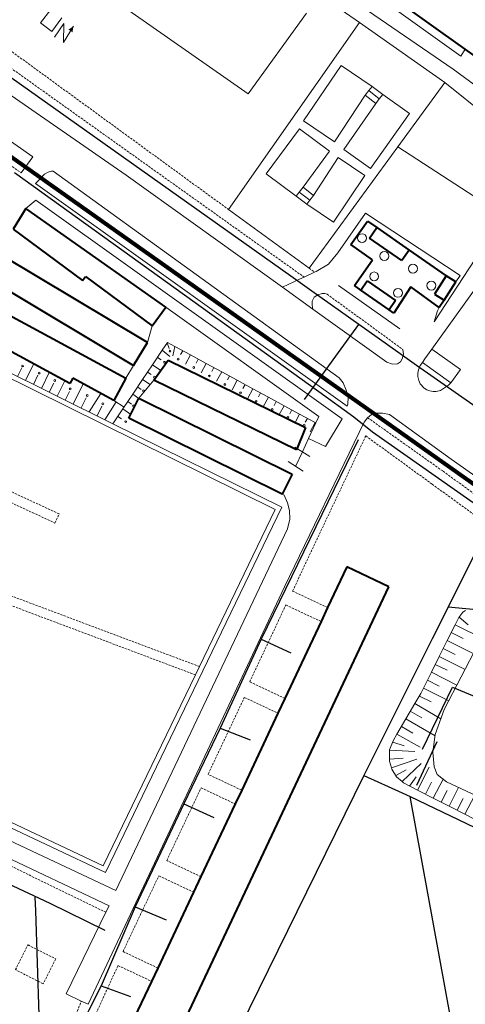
# Model space of a CAD drawing. Extents: x 13 to 4138, y -4831 to -1000.
# Tile 147 of 203: x 2599 to 2699, y -2350 to -2127. Entities that reach past the tile are written whole.
import ezdxf

# ---------------------------------------------------------------- set-up
doc = ezdxf.new("R2010")
doc.units = 0
doc.header["$MEASUREMENT"] = 0
doc.linetypes.add('DASHED', pattern=[0.75, 0.5, -0.25])
for name, color, linetype in [('11', 7, 'CONTINUOUS'), ('13', 7, 'CONTINUOUS'), ('16', 7, 'CONTINUOUS'), ('24', 7, 'CONTINUOUS'), ('25', 7, 'CONTINUOUS'), ('37', 7, 'CONTINUOUS'), ('6', 7, 'CONTINUOUS'), ('7', 7, 'CONTINUOUS'), ('границы команд_1', 10, 'CONTINUOUS'), ('ЛЕСТНИЦЫ', 6, 'CONTINUOUS'), ('ПЕШЕХОДНЫЕ_ДОРОЖКИ', 3, 'CONTINUOUS'), ('ТРОТУАРЫ', 7, 'CONTINUOUS')]:
    doc.layers.add(name, color=color, linetype=linetype)

msp = doc.modelspace()

# ---------------------------------------------------------------- linework, layer by layer
at = {"layer": '11', "color": 253, "linetype": 'Continuous', "lineweight": 0}
for p, q in [((2683.81, -2156.08), (2707.62, -2171.64)), ((2707.62, -2171.64), (2691.96, -2195.61)), ((2670.38, -2187.41), (2684.26, -2197.14)), ((2558.82, -2189.78), (2656.17, -2237.89)), ((2631.5, -2192.27), (2665.98, -2216.96)), ((2628.39, -2196.47), (2627.31, -2200.26)), ((2624.18, -2205.47), (2622.49, -2208.27)), ((2665.98, -2216.96), (2665.31, -2218.4)), ((2665.31, -2218.4), (2663.67, -2221.92)), ((2663.67, -2221.92), (2662.27, -2224.92)), ((2660.58, -2223.84), (2663.95, -2226)), ((2662.27, -2224.92), (2660.74, -2228.21)), ((2659.05, -2227.12), (2662.42, -2229.29)), ((2656.17, -2237.89), (2639.08, -2273.36)), ((2617.38, -2318.35), (2509.07, -2267.23)), ((2639.08, -2273.36), (2638.17, -2275.24)), ((2638.17, -2275.24), (2617.38, -2318.35))]:
    msp.add_line(p, q, dxfattribs=at)
at = {"layer": '13', "color": 253, "linetype": 'Continuous', "lineweight": 40}
for p, q in [((2699, -2134.05), (2626.54, -2082.35)), ((2718.44, -2147.92), (2699, -2134.05)), ((2673.16, -2178.16), (2676.99, -2172.85)), ((2676.99, -2172.85), (2679.03, -2174.32)), ((2677.4, -2176.68), (2679.03, -2174.32)), ((2679.03, -2174.32), (2686.36, -2179.39)), ((2684.73, -2181.75), (2677.4, -2176.68)), ((2678.11, -2181.61), (2673.16, -2178.16)), ((2686.36, -2179.39), (2684.73, -2181.75)), ((2686.36, -2179.39), (2694.7, -2185.17)), ((2674.06, -2187.4), (2678.11, -2181.61)), ((2694.7, -2185.17), (2692.06, -2189.34)), ((2696.9, -2186.56), (2694.7, -2185.17)), ((2675.42, -2188.47), (2674.06, -2187.4)), ((2675.42, -2188.47), (2676.87, -2186.35)), ((2676.87, -2186.35), (2683.28, -2190.75)), ((2686.76, -2187.7), (2682.89, -2193.61)), ((2693.09, -2192.34), (2686.76, -2187.7)), ((2694.26, -2190.73), (2696.9, -2186.56)), ((2681.82, -2192.86), (2675.42, -2188.47)), ((2692.06, -2189.34), (2694.26, -2190.73)), ((2683.28, -2190.75), (2681.82, -2192.86)), ((2694.26, -2190.73), (2693.09, -2192.34)), ((2682.89, -2193.61), (2681.82, -2192.86))]:
    msp.add_line(p, q, dxfattribs=at)
at = {"layer": '16', "color": 253, "linetype": 'Continuous', "lineweight": 0}
for p, q in [((2603.22, -2128.16), (2605.53, -2125.11)), ((2608.05, -2127.01), (2605.74, -2130.07)), ((2605.74, -2130.07), (2603.22, -2128.16)), ((2606.34, -2131.35), (2608.48, -2128.3)), ((2608.48, -2128.3), (2608.38, -2132.55)), ((2608.38, -2132.55), (2610.62, -2128.9))]:
    msp.add_line(p, q, dxfattribs=at)
msp.add_solid([(2610.62, -2128.9), (2609.53, -2129.66), (2610.44, -2130.25)], dxfattribs=at)
at = {"layer": '24', "color": 253, "linetype": 'Continuous', "lineweight": 0}
for p, q in [((2626.54, -2090.64), (2696.28, -2138.58)), ((2650.01, -2144.16), (2613.38, -2118.48)), ((2680.32, -2122.99), (2698.02, -2135.63)), ((2675.18, -2128.08), (2671.01, -2125.16)), ((2645.58, -2170.22), (2675.18, -2128.08)), ((2663.19, -2125.97), (2650.01, -2144.16)), ((2694.39, -2141.57), (2675.18, -2128.08)), ((2698.02, -2135.63), (2699, -2134.05)), ((2569.7, -2136.26), (2601.49, -2158.33)), ((2671.05, -2137.74), (2662.55, -2150.22)), ((2677.99, -2142.47), (2671.05, -2137.74)), ((2696.28, -2138.58), (2715.65, -2152.89)), ((2590.5, -2140.3), (2622.54, -2162.49)), ((2694.39, -2141.57), (2683.81, -2156.08)), ((2710.86, -2154.85), (2694.39, -2141.57)), ((2669.5, -2154.95), (2676.43, -2144.47)), ((2680.38, -2144.33), (2686.39, -2148.58)), ((2671.61, -2156.73), (2678.82, -2146.33)), ((2662.55, -2150.22), (2669.5, -2154.95)), ((2686.39, -2148.58), (2677.62, -2160.97)), ((2654.11, -2162.17), (2661.64, -2152.06)), ((2661.64, -2152.06), (2668.4, -2157.09)), ((2691.45, -2201.74), (2726.09, -2153.37)), ((2683.81, -2156.08), (2663.81, -2183.51)), ((2677.62, -2160.97), (2671.61, -2156.73)), ((2601.49, -2158.33), (2598.86, -2161.98)), ((2668.4, -2157.09), (2662.42, -2165.2)), ((2670.31, -2158.52), (2664.81, -2167.07)), ((2676.37, -2162.58), (2670.31, -2158.52)), ((2603.05, -2163.41), (2602.06, -2164.34)), ((2604.09, -2162.26), (2603.05, -2163.41)), ((2604.91, -2161.82), (2604.09, -2162.26)), ((2605.68, -2161.6), (2604.91, -2161.82)), ((2606.05, -2161.58), (2605.68, -2161.6)), ((2606.05, -2161.58), (2670.56, -2208.19)), ((2622.54, -2162.49), (2657.78, -2187.78)), ((2660.86, -2167.2), (2654.11, -2162.17)), ((2669.3, -2173.12), (2676.37, -2162.58)), ((2602.06, -2164.34), (2672.39, -2214.59)), ((2599.93, -2170.01), (2602.15, -2168.1)), ((2602.15, -2168.1), (2671.21, -2217.45)), ((2645.58, -2170.22), (2663.81, -2183.51)), ((2663.25, -2169.07), (2669.3, -2173.12)), ((2670.26, -2180.02), (2676.52, -2171.08)), ((2676.52, -2171.08), (2697.83, -2185.15)), ((2668.18, -2182.56), (2670.26, -2180.02)), ((2665.35, -2184.2), (2668.18, -2182.56)), ((2661.62, -2185.99), (2662.66, -2185.49)), ((2662.66, -2185.49), (2664.99, -2184.37)), ((2664.99, -2184.37), (2665.35, -2184.2)), ((2697.83, -2185.15), (2696.9, -2186.56)), ((2657.78, -2187.78), (2661.62, -2185.99)), ((2657.78, -2187.78), (2664.66, -2192.72)), ((2664.91, -2190.05), (2664.47, -2190.95)), ((2665.74, -2189.46), (2664.91, -2190.05)), ((2666.7, -2189.23), (2665.74, -2189.46)), ((2667.36, -2189.21), (2666.7, -2189.23)), ((2667.83, -2189.34), (2667.36, -2189.21)), ((2664.47, -2190.95), (2664.47, -2191.84)), ((2664.47, -2191.84), (2664.66, -2192.72)), ((2693.09, -2192.34), (2692.73, -2193.07)), ((2664.66, -2192.72), (2681.3, -2204.66)), ((2692.73, -2193.07), (2691.96, -2195.61)), ((2684.8, -2203.92), (2685.1, -2202.87)), ((2685.1, -2202.87), (2684.95, -2201.83)), ((2689.85, -2203.97), (2691.45, -2201.74)), ((2691.45, -2201.74), (2697.89, -2206.34)), ((2681.3, -2204.66), (2682.57, -2205.11)), ((2682.57, -2205.11), (2683.69, -2205.04)), ((2683.69, -2205.04), (2684.43, -2204.59)), ((2684.43, -2204.59), (2684.8, -2203.92)), ((2688.47, -2206.41), (2688.85, -2205.45)), ((2688.85, -2205.45), (2689.34, -2204.73)), ((2689.34, -2204.73), (2689.85, -2203.97)), ((2689.34, -2204.73), (2695.76, -2209.33)), ((2688.32, -2207.17), (2688.47, -2206.41)), ((2688.32, -2207.89), (2688.32, -2207.17)), ((2688.51, -2208.84), (2688.32, -2207.89)), ((2697.89, -2206.34), (2695.76, -2209.33)), ((2625.39, -2212.82), (2628.79, -2208.76)), ((2671.46, -2209.33), (2670.56, -2208.19)), ((2672.17, -2210.97), (2671.46, -2209.33)), ((2688.85, -2209.56), (2688.51, -2208.84)), ((2689.75, -2210.56), (2688.85, -2209.56)), ((2695.24, -2209.84), (2694.33, -2210.51)), ((2695.38, -2209.7), (2695.24, -2209.84)), ((2695.76, -2209.33), (2695.38, -2209.7)), ((2672.56, -2212.57), (2672.17, -2210.97)), ((2690.34, -2210.91), (2689.75, -2210.56)), ((2690.99, -2211.18), (2690.34, -2210.91)), ((2691.79, -2211.29), (2690.99, -2211.18)), ((2692.47, -2211.28), (2691.79, -2211.29)), ((2693.38, -2211.04), (2692.47, -2211.28)), ((2694.33, -2210.51), (2693.38, -2211.04)), ((2672.39, -2214.59), (2672.5, -2214.16)), ((2672.5, -2214.16), (2672.56, -2212.57)), ((2677.84, -2216.52), (2676.99, -2217.22)), ((2679.01, -2216.21), (2677.84, -2216.52)), ((2680.32, -2216.21), (2679.01, -2216.21)), ((2681.95, -2216.49), (2680.32, -2216.21)), ((2681.95, -2216.49), (2695.83, -2226.58)), ((2676.22, -2218.22), (2658.26, -2255.34)), ((2671.21, -2217.45), (2667.52, -2223.71)), ((2676.99, -2217.22), (2676.22, -2218.22)), ((2667.52, -2223.71), (2663.67, -2221.92)), ((2695.83, -2226.58), (2733.08, -2252.99)), ((2658.18, -2234.72), (2657.68, -2234.47)), ((2658.95, -2236.43), (2658.18, -2234.72)), ((2659.34, -2238.14), (2658.95, -2236.43)), ((2659.42, -2240.07), (2659.34, -2238.14)), ((2658.95, -2242.25), (2659.42, -2240.07)), ((2620.23, -2323.91), (2658.95, -2242.25)), ((2658.26, -2255.34), (2613.95, -2349.54)), ((2509.76, -2271.83), (2620.23, -2323.91)), ((2618.67, -2327.31), (2522.22, -2281.68)), ((2617.95, -2328.8), (2618.67, -2327.31)), ((2608.98, -2347.22), (2617.95, -2328.8)), ((2612.42, -2348.83), (2608.98, -2347.22)), ((2613.95, -2349.54), (2612.42, -2348.83))]:
    msp.add_line(p, q, dxfattribs=at)
at = {"layer": '24', "color": 253, "linetype": 'DASHED', "lineweight": 0}
for p, q in [((2550.9, -2128.09), (2598.86, -2161.98)), ((2590.76, -2130.25), (2645.58, -2170.22)), ((2589.73, -2133.48), (2662.66, -2185.49)), ((2663.81, -2183.51), (2664.99, -2184.37)), ((2667.83, -2189.34), (2684.95, -2201.83)), ((2676.99, -2217.22), (2694, -2229.3)), ((2660.07, -2256.32), (2676.56, -2221.32)), ((2676.56, -2221.32), (2691.54, -2232.21)), ((2607.41, -2238.94), (2577.76, -2225.07)), ((2576.23, -2226.86), (2606.46, -2240.98)), ((2694, -2229.3), (2730.55, -2255.81)), ((2691.54, -2232.21), (2721.63, -2254.1)), ((2606.46, -2240.98), (2607.41, -2238.94)), ((2639.08, -2273.36), (2567.12, -2246.35)), ((2638.17, -2275.24), (2565.97, -2248.07)), ((2667.97, -2260.05), (2660.07, -2256.32)), ((2650.39, -2276.8), (2658.56, -2259.46)), ((2658.56, -2259.46), (2666.49, -2263.2)), ((2658.32, -2280.54), (2650.39, -2276.8)), ((2641.01, -2297.67), (2649.18, -2280.33)), ((2649.18, -2280.33), (2656.74, -2283.89)), ((2648.58, -2301.23), (2641.01, -2297.67)), ((2631.69, -2317.13), (2639.41, -2300.73)), ((2639.41, -2300.73), (2647.1, -2304.36)), ((2586.46, -2313.48), (2617.95, -2328.8)), ((2639.38, -2320.75), (2631.69, -2317.13)), ((2621.83, -2337.67), (2629.89, -2320.56)), ((2629.89, -2320.56), (2637.73, -2324.26)), ((2597.55, -2341.74), (2600.4, -2336.15)), ((2600.4, -2336.15), (2606.65, -2339.33)), ((2629.67, -2341.37), (2621.83, -2337.67)), ((2606.65, -2339.33), (2603.8, -2344.93)), ((2606.35, -2372.07), (2620.69, -2340.82)), ((2620.69, -2340.82), (2628.25, -2344.38)), ((2603.8, -2344.93), (2597.55, -2341.74)), ((2601.83, -2375.56), (2612.42, -2348.83))]:
    msp.add_line(p, q, dxfattribs=at)
at = {"layer": '25', "color": 253, "linetype": 'Continuous', "lineweight": 0}
for p, q in [((2676.43, -2144.47), (2677.24, -2143.43)), ((2677.24, -2143.43), (2677.99, -2142.47)), ((2677.24, -2143.43), (2679.62, -2145.3)), ((2677.99, -2142.47), (2680.38, -2144.33)), ((2678.82, -2146.33), (2676.43, -2144.47)), ((2679.62, -2145.3), (2678.82, -2146.33)), ((2680.38, -2144.33), (2679.62, -2145.3)), ((2661.57, -2166.3), (2662.42, -2165.2)), ((2662.42, -2165.2), (2664.81, -2167.07)), ((2660.86, -2167.2), (2661.57, -2166.3)), ((2663.25, -2169.07), (2660.86, -2167.2)), ((2661.57, -2166.3), (2663.95, -2168.16)), ((2664.81, -2167.07), (2663.95, -2168.16)), ((2663.95, -2168.16), (2663.25, -2169.07))]:
    msp.add_line(p, q, dxfattribs=at)
at = {"layer": '37', "color": 253, "linetype": 'Continuous', "lineweight": 0}
for p, q in [((2619.55, -2218.57), (2560.7, -2189.48)), ((2630.68, -2201.95), (2631.84, -2200.22)), ((2631.8, -2200.29), (2632.26, -2201.62)), ((2631.84, -2200.22), (2633.53, -2201.14)), ((2633.53, -2201.14), (2633.03, -2203.26)), ((2633.53, -2201.14), (2637.04, -2203.05)), ((2628.45, -2205.28), (2630.68, -2201.95)), ((2629.57, -2203.61), (2630.4, -2204.17)), ((2630.68, -2201.95), (2632.41, -2203.4)), ((2635.28, -2202.1), (2634.81, -2202.97)), ((2637.04, -2203.05), (2635.9, -2205.16)), ((2637.04, -2203.05), (2640.56, -2204.96)), ((2601.66, -2205.1), (2599.83, -2208.82)), ((2626.23, -2208.6), (2628.45, -2205.28)), ((2628.45, -2205.28), (2630.36, -2206.55)), ((2638.8, -2204.01), (2638.32, -2204.89)), ((2640.56, -2204.96), (2639.41, -2207.07)), ((2640.56, -2204.96), (2644.07, -2206.87)), ((2598.99, -2205.99), (2598.03, -2207.93)), ((2602.65, -2207.62), (2601.62, -2209.7)), ((2605.19, -2207), (2603.41, -2210.59)), ((2627.34, -2206.94), (2628.17, -2207.49)), ((2642.32, -2205.91), (2641.84, -2206.79)), ((2644.07, -2206.87), (2642.93, -2208.98)), ((2644.07, -2206.87), (2647.59, -2208.78)), ((2645.83, -2207.82), (2645.35, -2208.7)), ((2606.2, -2209.46), (2605.2, -2211.48)), ((2608.71, -2208.9), (2607, -2212.36)), ((2612.83, -2209.58), (2610.58, -2214.14)), ((2624, -2211.92), (2626.23, -2208.6)), ((2625.11, -2210.26), (2625.95, -2210.82)), ((2626.23, -2208.6), (2627.96, -2209.76)), ((2647.59, -2208.78), (2646.44, -2210.89)), ((2647.59, -2208.78), (2651.1, -2210.69)), ((2649.34, -2209.73), (2648.87, -2210.61)), ((2609.76, -2211.29), (2608.79, -2213.25)), ((2616.81, -2211.73), (2614.17, -2215.91)), ((2621.78, -2215.24), (2624, -2211.92)), ((2624, -2211.92), (2625.38, -2212.85)), ((2651.1, -2210.69), (2649.96, -2212.8)), ((2651.1, -2210.69), (2654.62, -2212.6)), ((2652.86, -2211.64), (2652.38, -2212.52)), ((2613.49, -2212.76), (2612.38, -2215.02)), ((2617.06, -2214.58), (2615.96, -2216.79)), ((2620.28, -2213.66), (2617.76, -2217.68)), ((2619.76, -2213.32), (2622.07, -2214.81)), ((2622.89, -2213.58), (2623.72, -2214.14)), ((2654.62, -2212.6), (2653.45, -2214.75)), ((2654.62, -2212.6), (2658.13, -2214.51)), ((2656.38, -2213.55), (2655.9, -2214.43)), ((2658.13, -2214.51), (2657.05, -2216.5)), ((2658.13, -2214.51), (2661.65, -2216.42)), ((2619.55, -2218.57), (2621.78, -2215.24)), ((2620.66, -2216.91), (2621.49, -2217.46)), ((2621.78, -2215.24), (2623.59, -2216.46)), ((2659.89, -2215.46), (2659.41, -2216.34)), ((2661.65, -2216.42), (2660.65, -2218.26)), ((2661.65, -2216.42), (2665.16, -2218.32)), ((2657.64, -2237.39), (2619.55, -2218.57)), ((2663.41, -2217.37), (2662.93, -2218.25)), ((2665.16, -2218.32), (2664.02, -2220.43)), ((2665.16, -2218.32), (2665.31, -2218.4)), ((2617.9, -2319.81), (2657.64, -2237.39)), ((2697.56, -2262.27), (2698.49, -2261.1)), ((2698.49, -2261.1), (2699.02, -2260.71)), ((2696.73, -2263.92), (2697.56, -2262.27)), ((2697.62, -2262.18), (2699.69, -2263.97)), ((2694.93, -2267.49), (2696.73, -2263.92)), ((2695.83, -2265.71), (2698.51, -2267.05)), ((2696.73, -2263.92), (2703.24, -2267.19)), ((2507.69, -2267.8), (2617.9, -2319.81)), ((2693.14, -2271.07), (2694.93, -2267.49)), ((2694.93, -2267.49), (2700.8, -2270.44)), ((2694.04, -2269.28), (2696.72, -2270.63)), ((2694.24, -2283.06), (2701.91, -2268.32)), ((2691.35, -2274.64), (2693.14, -2271.07)), ((2693.14, -2271.07), (2698.96, -2273.99)), ((2689.55, -2278.22), (2691.35, -2274.64)), ((2691.35, -2274.64), (2697.11, -2277.54)), ((2692.24, -2272.86), (2694.92, -2274.2)), ((2690.45, -2276.43), (2693.13, -2277.78)), ((2688.95, -2279.41), (2689.55, -2278.22)), ((2689.55, -2278.22), (2695.26, -2281.09)), ((2687.62, -2281.72), (2688.95, -2279.41)), ((2688.65, -2280.01), (2691.34, -2281.35)), ((2685.61, -2285.18), (2687.62, -2281.72)), ((2686.61, -2283.45), (2689.21, -2284.95)), ((2687.62, -2281.72), (2693.5, -2285.13)), ((2692.23, -2288.68), (2694.24, -2283.06)), ((2683.6, -2288.64), (2685.61, -2285.18)), ((2685.61, -2285.18), (2692.19, -2288.99)), ((2684.61, -2286.91), (2687.2, -2288.41)), ((2681.91, -2292.17), (2682.76, -2290.1)), ((2682.76, -2290.1), (2683.6, -2288.64)), ((2683.6, -2288.64), (2688.8, -2291.54)), ((2691.69, -2292.64), (2692.23, -2288.68)), ((2681.91, -2292.24), (2681.91, -2292.17)), ((2681.91, -2292.24), (2687.66, -2292.53)), ((2681.91, -2294.73), (2681.91, -2292.24)), ((2682.64, -2290.39), (2685.21, -2291.28)), ((2681.91, -2294.24), (2684.99, -2293.99)), ((2682.35, -2296.18), (2688.11, -2294.25)), ((2692, -2295.97), (2691.69, -2292.64)), ((2682.35, -2296.18), (2681.91, -2294.73)), ((2682.45, -2296.51), (2682.35, -2296.18)), ((2683.53, -2298.22), (2682.45, -2296.51)), ((2683.37, -2297.96), (2685.66, -2296.64)), ((2684.74, -2299.31), (2689.06, -2295.24)), ((2688.24, -2301.23), (2690.84, -2296.07)), ((2692.7, -2297.68), (2692, -2295.97)), ((2684.74, -2299.31), (2683.53, -2298.22)), ((2686.46, -2300.32), (2687.95, -2298.24)), ((2691.8, -2303.05), (2694, -2298.74)), ((2694.79, -2299.39), (2692.7, -2297.68)), ((2685.08, -2299.62), (2684.74, -2299.31)), ((2688.24, -2301.23), (2685.08, -2299.62)), ((2691.8, -2303.05), (2688.24, -2301.23)), ((2690.02, -2302.14), (2691.38, -2299.47)), ((2693.58, -2303.96), (2694.94, -2301.29)), ((2741.43, -2321.33), (2694.79, -2299.39)), ((2695.36, -2304.87), (2697.51, -2300.67)), ((2695.36, -2304.87), (2691.8, -2303.05)), ((2697.14, -2305.78), (2698.5, -2303.11)), ((2698.92, -2306.69), (2701.13, -2302.37)), ((2698.92, -2306.69), (2695.36, -2304.87)), ((2702.48, -2308.51), (2698.92, -2306.69))]:
    msp.add_line(p, q, dxfattribs=at)
for centre in [(2632.41, -2202.18), (2599.17, -2205.55), (2631.2, -2204.7), (2634.26, -2203.98), (2637.77, -2205.89), (2602.91, -2207.15), (2628.9, -2208.06), (2641.29, -2207.8), (2606.43, -2208.81), (2644.8, -2209.71), (2609.92, -2210.72), (2613.76, -2212.21), (2626.42, -2211.16), (2648.32, -2211.62), (2617.28, -2214.08), (2624.16, -2214.56), (2651.83, -2213.53), (2655.49, -2215.36), (2659.01, -2217.13), (2622.44, -2218.1), (2662.67, -2218.89)]:
    msp.add_circle(centre, 0.2, dxfattribs=at)
at = {"layer": '6', "color": 253, "linetype": 'Continuous', "lineweight": 40}
for p, q in [((2599.93, -2170.01), (2597.03, -2174.67)), ((2631.5, -2192.27), (2599.93, -2170.01)), ((2597.03, -2174.67), (2612.65, -2186.25)), ((2627.31, -2200.26), (2594.43, -2180.52)), ((2591.3, -2185.72), (2624.18, -2205.47)), ((2612.65, -2186.25), (2613.34, -2185.32)), ((2613.34, -2185.32), (2628.39, -2196.47)), ((2628.39, -2196.47), (2631.5, -2192.27)), ((2595.08, -2193.46), (2622.49, -2208.27)), ((2609.86, -2209.52), (2591.7, -2199.71)), ((2624.18, -2205.47), (2627.31, -2200.26)), ((2628.79, -2208.76), (2631.97, -2204.27)), ((2631.97, -2204.27), (2663, -2219.41)), ((2610.5, -2208.32), (2609.86, -2209.52)), ((2619.76, -2213.32), (2610.5, -2208.32)), ((2622.49, -2208.27), (2619.76, -2213.32)), ((2660.91, -2224.45), (2628.79, -2208.76)), ((2623.15, -2217.35), (2625.39, -2212.82)), ((2625.39, -2212.82), (2659.93, -2229.94)), ((2657.68, -2234.47), (2623.15, -2217.35)), ((2663, -2219.41), (2660.91, -2224.45)), ((2659.93, -2229.94), (2657.68, -2234.47)), ((2672.29, -2250.88), (2667.97, -2260.05)), ((2681.8, -2255.36), (2672.29, -2250.88)), ((2633.19, -2358.55), (2681.8, -2255.36)), ((2667.97, -2260.05), (2666.49, -2263.2)), ((2666.49, -2263.2), (2658.32, -2280.54)), ((2658.32, -2280.54), (2656.74, -2283.89)), ((2656.74, -2283.89), (2648.58, -2301.23)), ((2648.58, -2301.23), (2647.1, -2304.36)), ((2647.1, -2304.36), (2639.38, -2320.75)), ((2639.38, -2320.75), (2637.73, -2324.26)), ((2637.73, -2324.26), (2629.67, -2341.37)), ((2629.67, -2341.37), (2628.25, -2344.38)), ((2628.25, -2344.38), (2623.69, -2354.07))]:
    msp.add_line(p, q, dxfattribs=at)
at = {"layer": '7', "color": 253, "linetype": 'Continuous', "lineweight": 0}
for centre in [(2675.73, -2176.7), (2680.76, -2180.74), (2687.2, -2183.59), (2678.46, -2185.34), (2683.82, -2189.05), (2691.36, -2187.41)]:
    msp.add_circle(centre, 1, dxfattribs=at)
at = {"layer": 'границы команд_1', "color": 6, "lineweight": 100}
msp.add_lwpolyline([(2202.96, -1885.55), (1968.34, -2278.57), (2709.12, -2695.15), (2878.09, -2362.16), (2873.74, -2354.57), (2208.14, -1883.34)], close=True, dxfattribs=at)
at = {"layer": 'ЛЕСТНИЦЫ'}
msp.add_lwpolyline([(2692.56, -2290.33), (2688, -2300.17)], dxfattribs=at)
at = {"layer": 'ПЕШЕХОДНЫЕ_ДОРОЖКИ'}
for points in [[(2659.64, -2185.29), (2585.91, -2133.03), (2516.86, -2083.74), (2438.91, -2028.03), (2396.25, -1998.3), (2386.4, -1991.42), (2373.28, -1982.24), (2310.72, -1935.11), (2284.53, -1915.38), (2267.34, -1902.43), (2226.15, -1871.97)], [(2688.04, -2205.4), (2683.78, -2202.43), (2675, -2196.19), (2664.42, -2188.68), (2659.64, -2185.29)], [(2662.76, -2213.09), (2669.83, -2203.33), (2675, -2196.19)], [(2886.74, -2343.75), (2845.94, -2315.53), (2809.3, -2290.19), (2688.04, -2205.4)], [(2674.82, -2222.21), (2652.97, -2267.16), (2643.71, -2287.27), (2635.57, -2304.36), (2624.58, -2327.56), (2616.86, -2345.36), (2614.12, -2350.85), (2607.16, -2364.85), (2600.9, -2377.71)], [(2695.14, -2259.94), (2703.85, -2242.57)], [(2719.14, -2253.22), (2715.06, -2261.85), (2695.14, -2259.94)], [(2695.14, -2259.94), (2691.56, -2267.09), (2676.16, -2297.93), (2643.79, -2363.74)], [(2652.97, -2267.16), (2659.63, -2270.23)], [(2689.33, -2292.03), (2696.16, -2278.03), (2705.7, -2281.99), (2708.39, -2276.68), (2711.01, -2270.2)], [(2643.71, -2287.27), (2650.47, -2289.91)], [(2676.16, -2297.93), (2684.77, -2301.88), (2686.54, -2302.69), (2770.46, -2342.93)], [(2695.79, -2353.31), (2686.54, -2302.69)], [(2635.57, -2304.36), (2642.3, -2307.44)], [(2601.95, -2325.37), (2602.06, -2328.47), (2602.81, -2351.97), (2603.08, -2362.53)], [(2624.58, -2327.56), (2631.57, -2330.47)], [(2616.86, -2345.36), (2623.49, -2347.79)]]:
    msp.add_lwpolyline(points, dxfattribs=at)
at = {"layer": 'ТРОТУАРЫ'}
for points in [[(2878.72, -2359.84), (2829.51, -2327.29), (2810.97, -2312.94), (2802.37, -2307.19), (2722.4, -2251.51), (2707.1, -2240.87), (2678.08, -2220.51), (2673.91, -2217.07), (2666.01, -2211.39), (2597.35, -2161.97)], [(2510.4, -2278.53), (2515.54, -2284.73), (2605.31, -2326.76), (2617.71, -2332.84)]]:
    msp.add_lwpolyline(points, dxfattribs=at)

doc.saveas('drawing.dxf')
